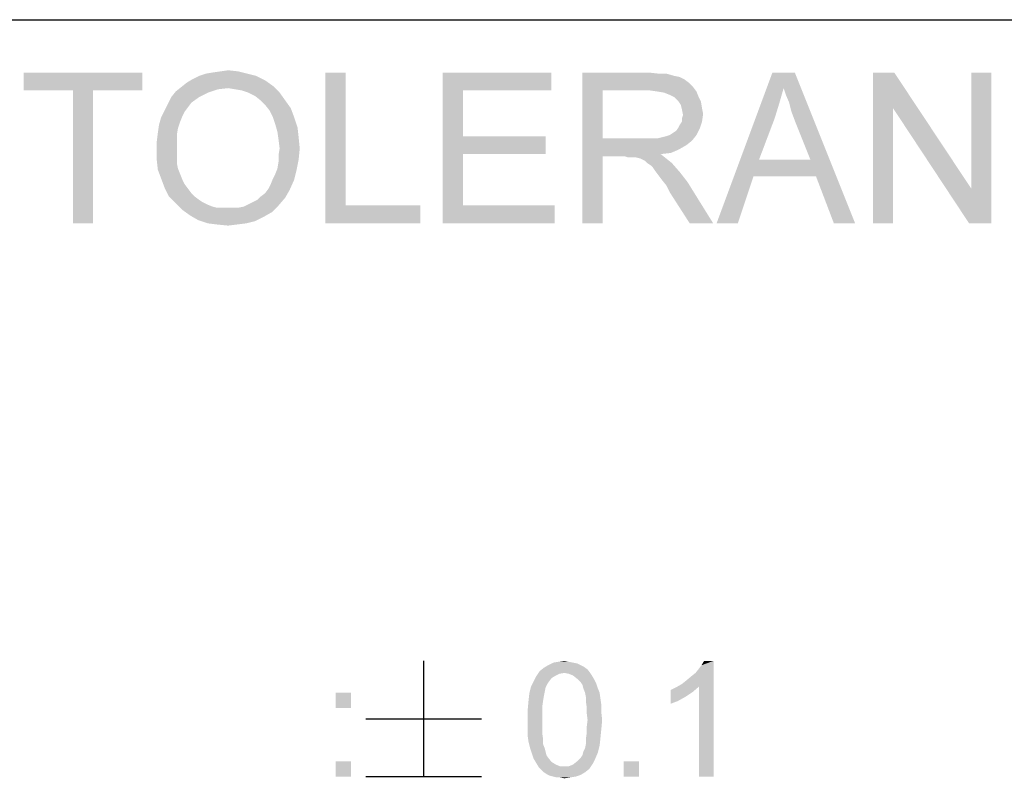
# Model space of a CAD drawing. Extents: x 0 to 1189, y 0 to 841.
# Tile 84 of 125: x 1068 to 1088, y 55 to 70. Entities that reach past the tile are written whole.
import ezdxf

# ---------------------------------------------------------------- set-up
doc = ezdxf.new("R2010")
doc.units = 0
doc.header["$LTSCALE"] = 65.395
doc.header["$MEASUREMENT"] = 0
doc.layers.get('0').update_dxf_attribs({"linetype": 'CONTINUOUS'})

msp = doc.modelspace()

# ---------------------------------------------------------------- linework, layer by layer
at = {"linetype": 'Continuous'}
for p, q in [((909, 70), (1174, 70)), ((1037, 70), (1174, 70)), ((1037, 70), (1174, 70)), ((1076.10175, 57.25), (1076.10175, 54.95)), ((1074.95172, 56.1), (1077.25171, 56.1)), ((1074.95172, 54.95), (1077.25171, 54.95))]:
    msp.add_line(p, q, dxfattribs=at)
for points in [[(1070.50694, 68.95), (1068.15139, 68.59444), (1068.15139, 68.95)], [(1069.12917, 68.59444), (1068.15139, 68.59444), (1070.50694, 68.95)], [(1069.52917, 68.59444), (1069.12917, 68.59444), (1070.50694, 68.95)], [(1069.52917, 68.59444), (1070.50694, 68.95), (1070.50694, 68.59444)], [(1072.59583, 68.92778), (1071.64028, 68.88333), (1071.77361, 68.92778)], [(1071.64028, 68.88333), (1072.59583, 68.92778), (1072.77361, 68.88333)], [(1071.77361, 68.92778), (1071.90694, 68.95), (1072.41806, 68.97222)], [(1071.77361, 68.92778), (1072.41806, 68.97222), (1072.59583, 68.92778)], [(1072.41806, 68.97222), (1071.90694, 68.95), (1072.0625, 68.97222)], [(1072.0625, 68.97222), (1072.21806, 68.99444), (1072.41806, 68.97222)], [(1074.55139, 68.95), (1074.55139, 66.30556), (1074.15139, 65.95)], [(1074.55139, 68.95), (1074.15139, 65.95), (1074.15139, 68.95)], [(1076.48472, 68.95), (1078.64028, 68.95), (1076.88472, 68.59444)], [(1076.88472, 68.59444), (1076.48472, 65.95), (1076.48472, 68.95)], [(1076.88472, 68.59444), (1078.64028, 68.95), (1078.64028, 68.59444)], [(1079.2625, 68.95), (1080.57361, 68.95), (1079.6625, 68.59444)], [(1079.6625, 68.59444), (1079.2625, 65.95), (1079.2625, 68.95)], [(1080.57361, 68.95), (1080.77361, 68.92778), (1079.6625, 68.59444)], [(1080.92917, 68.92778), (1081.08472, 68.88333), (1079.6625, 68.59444)], [(1080.77361, 68.92778), (1080.92917, 68.92778), (1079.6625, 68.59444)], [(1083.2625, 68.63889), (1081.92917, 65.95), (1083.04028, 68.95)], [(1083.04028, 68.95), (1083.48472, 68.95), (1083.2625, 68.63889)], [(1083.30694, 68.50556), (1083.2625, 68.63889), (1083.48472, 68.95)], [(1083.37361, 68.35), (1083.30694, 68.50556), (1083.48472, 68.95)], [(1083.41806, 68.17222), (1083.37361, 68.35), (1083.48472, 68.95)], [(1083.48472, 67.99444), (1083.41806, 68.17222), (1083.48472, 68.95)], [(1083.79583, 67.21667), (1083.48472, 67.99444), (1083.48472, 68.95)], [(1083.90694, 66.88333), (1083.79583, 67.21667), (1083.48472, 68.95)], [(1084.2625, 65.95), (1083.90694, 66.88333), (1083.48472, 68.95)], [(1084.2625, 65.95), (1083.48472, 68.95), (1084.68472, 65.95)], [(1085.4625, 68.95), (1085.44028, 68.23889), (1085.04028, 65.95)], [(1085.4625, 68.95), (1085.04028, 65.95), (1085.04028, 68.95)], [(1085.44028, 68.23889), (1085.4625, 68.95), (1086.99583, 66.63889)], [(1086.95139, 65.95), (1086.99583, 66.63889), (1087.39583, 68.95)], [(1086.95139, 65.95), (1087.39583, 68.95), (1087.39583, 65.95)], [(1087.39583, 68.95), (1086.99583, 66.63889), (1086.99583, 68.95)], [(1073.10694, 68.68333), (1071.28472, 68.66111), (1071.39583, 68.75)], [(1072.95139, 68.79444), (1071.39583, 68.75), (1071.50694, 68.81667)], [(1071.39583, 68.75), (1072.95139, 68.79444), (1073.10694, 68.68333)], [(1072.77361, 68.88333), (1071.50694, 68.81667), (1071.64028, 68.88333)], [(1071.50694, 68.81667), (1072.77361, 68.88333), (1072.95139, 68.79444)], [(1081.08472, 68.88333), (1081.19583, 68.86111), (1079.6625, 68.59444)], [(1081.19583, 68.86111), (1081.28472, 68.81667), (1079.6625, 68.59444)], [(1081.28472, 68.81667), (1081.37361, 68.75), (1079.6625, 68.59444)], [(1081.37361, 68.75), (1081.4625, 68.66111), (1079.6625, 68.59444)], [(1069.52917, 68.59444), (1069.12917, 65.95), (1069.12917, 68.59444)], [(1069.12917, 65.95), (1069.52917, 68.59444), (1069.52917, 65.95)], [(1071.81806, 68.55), (1071.08472, 68.46111), (1071.17361, 68.57222)], [(1071.08472, 68.46111), (1071.81806, 68.55), (1071.64028, 68.46111)], [(1072.21806, 68.63889), (1071.17361, 68.57222), (1071.28472, 68.66111)], [(1072.21806, 68.63889), (1072.01806, 68.61667), (1071.17361, 68.57222)], [(1071.17361, 68.57222), (1072.01806, 68.61667), (1071.81806, 68.55)], [(1072.21806, 68.63889), (1071.28472, 68.66111), (1073.10694, 68.68333)], [(1072.35139, 68.61667), (1072.21806, 68.63889), (1073.10694, 68.68333)], [(1072.48472, 68.59444), (1072.35139, 68.61667), (1073.10694, 68.68333)], [(1072.61806, 68.55), (1072.48472, 68.59444), (1073.10694, 68.68333)], [(1072.61806, 68.55), (1073.10694, 68.68333), (1073.24028, 68.55)], [(1073.24028, 68.55), (1072.75139, 68.48333), (1072.61806, 68.55)], [(1072.8625, 68.39444), (1072.75139, 68.48333), (1073.24028, 68.55)], [(1072.8625, 68.39444), (1073.24028, 68.55), (1073.35139, 68.39444)], [(1076.88472, 68.59444), (1076.88472, 67.68333), (1076.48472, 65.95)], [(1079.6625, 68.59444), (1079.6625, 67.63889), (1079.2625, 65.95)], [(1080.59583, 68.59444), (1079.6625, 68.59444), (1081.4625, 68.66111)], [(1080.75139, 68.57222), (1080.59583, 68.59444), (1081.4625, 68.66111)], [(1080.75139, 68.57222), (1081.4625, 68.66111), (1081.52917, 68.57222)], [(1081.52917, 68.57222), (1080.88472, 68.55), (1080.75139, 68.57222)], [(1080.99583, 68.50556), (1080.88472, 68.55), (1081.52917, 68.57222)], [(1081.08472, 68.46111), (1080.99583, 68.50556), (1081.52917, 68.57222)], [(1081.08472, 68.46111), (1081.52917, 68.57222), (1081.57361, 68.46111)], [(1083.2625, 68.63889), (1083.17361, 68.32778), (1081.92917, 65.95)], [(1071.64028, 68.46111), (1071.48472, 68.35), (1071.01806, 68.32778)], [(1071.64028, 68.46111), (1071.01806, 68.32778), (1071.08472, 68.46111)], [(1071.01806, 68.32778), (1071.48472, 68.35), (1071.41806, 68.26111)], [(1073.35139, 68.39444), (1072.95139, 68.30556), (1072.8625, 68.39444)], [(1072.95139, 68.30556), (1073.35139, 68.39444), (1073.4625, 68.23889)], [(1081.57361, 68.46111), (1081.17361, 68.37222), (1081.08472, 68.46111)], [(1081.17361, 68.37222), (1081.57361, 68.46111), (1081.61806, 68.37222)], [(1081.61806, 68.37222), (1081.21806, 68.30556), (1081.17361, 68.37222)], [(1081.21806, 68.30556), (1081.61806, 68.37222), (1081.64028, 68.23889)], [(1071.35139, 68.17222), (1070.88472, 68.06111), (1070.95139, 68.19445)], [(1071.35139, 68.17222), (1071.30694, 68.08333), (1070.88472, 68.06111)], [(1071.41806, 68.26111), (1070.95139, 68.19445), (1071.01806, 68.32778)], [(1070.95139, 68.19445), (1071.41806, 68.26111), (1071.35139, 68.17222)], [(1073.4625, 68.23889), (1073.04028, 68.19445), (1072.95139, 68.30556)], [(1073.10694, 68.06111), (1073.04028, 68.19445), (1073.4625, 68.23889)], [(1073.10694, 68.06111), (1073.4625, 68.23889), (1073.52917, 68.06111)], [(1081.64028, 68.23889), (1081.24028, 68.21667), (1081.21806, 68.30556)], [(1081.24028, 68.21667), (1081.64028, 68.23889), (1081.6625, 68.12778)], [(1081.6625, 68.12778), (1081.2625, 68.10556), (1081.24028, 68.21667)], [(1083.17361, 68.32778), (1083.08472, 68.03889), (1081.92917, 65.95)], [(1085.04028, 65.95), (1085.44028, 68.23889), (1085.44028, 65.95)], [(1086.99583, 66.63889), (1086.95139, 65.95), (1085.44028, 68.23889)], [(1071.2625, 67.97222), (1070.84028, 67.90556), (1070.88472, 68.06111)], [(1070.84028, 67.90556), (1071.2625, 67.97222), (1071.21806, 67.83889)], [(1070.88472, 68.06111), (1071.30694, 68.08333), (1071.2625, 67.97222)], [(1073.52917, 68.06111), (1073.15139, 67.92778), (1073.10694, 68.06111)], [(1073.15139, 67.92778), (1073.52917, 68.06111), (1073.59583, 67.86111)], [(1081.17361, 67.86111), (1081.19583, 67.90556), (1081.64028, 67.97222)], [(1081.17361, 67.86111), (1081.64028, 67.97222), (1081.59583, 67.83889)], [(1081.64028, 67.97222), (1081.19583, 67.90556), (1081.24028, 67.97222)], [(1081.24028, 68.03889), (1081.2625, 68.10556), (1081.6625, 68.12778)], [(1081.24028, 67.97222), (1081.24028, 68.03889), (1081.6625, 68.12778)], [(1081.24028, 67.97222), (1081.6625, 68.12778), (1081.64028, 67.97222)], [(1083.08472, 68.03889), (1082.77361, 67.21667), (1081.92917, 65.95)], [(1071.19583, 67.70556), (1070.79583, 67.57222), (1070.81806, 67.75)], [(1071.21806, 67.83889), (1070.81806, 67.75), (1070.84028, 67.90556)], [(1070.81806, 67.75), (1071.21806, 67.83889), (1071.19583, 67.70556)], [(1073.59583, 67.86111), (1073.19583, 67.77222), (1073.15139, 67.92778)], [(1073.19583, 67.77222), (1073.59583, 67.86111), (1073.61806, 67.66111)], [(1073.61806, 67.66111), (1073.21806, 67.61667), (1073.19583, 67.77222)], [(1080.99583, 67.70556), (1081.0625, 67.75), (1081.59583, 67.83889)], [(1080.99583, 67.70556), (1081.59583, 67.83889), (1081.52917, 67.70556)], [(1081.0625, 67.75), (1081.12917, 67.79444), (1081.59583, 67.83889)], [(1081.59583, 67.83889), (1081.12917, 67.79444), (1081.17361, 67.86111)], [(1070.79583, 67.57222), (1071.19583, 67.70556), (1071.19583, 67.55)], [(1071.19583, 67.55), (1070.79583, 67.39444), (1070.79583, 67.57222)], [(1073.24028, 67.43889), (1073.21806, 67.61667), (1073.61806, 67.66111)], [(1073.24028, 67.43889), (1073.61806, 67.66111), (1073.64028, 67.43889)], [(1076.88472, 67.68333), (1076.88472, 67.32778), (1076.48472, 65.95)], [(1076.88472, 67.32778), (1078.52917, 67.68333), (1078.52917, 67.32778)], [(1076.88472, 67.68333), (1078.52917, 67.68333), (1076.88472, 67.32778)], [(1079.6625, 67.63889), (1079.6625, 67.28333), (1079.2625, 65.95)], [(1080.75139, 67.63889), (1081.44028, 67.59444), (1079.6625, 67.28333)], [(1080.64028, 67.63889), (1080.75139, 67.63889), (1079.6625, 67.28333)], [(1080.50694, 67.63889), (1080.64028, 67.63889), (1079.6625, 67.28333)], [(1079.6625, 67.63889), (1080.50694, 67.63889), (1079.6625, 67.28333)], [(1081.44028, 67.59444), (1081.32917, 67.50556), (1079.6625, 67.28333)], [(1080.75139, 67.63889), (1080.84028, 67.66111), (1081.52917, 67.70556)], [(1080.75139, 67.63889), (1081.52917, 67.70556), (1081.44028, 67.59444)], [(1080.84028, 67.66111), (1080.92917, 67.68333), (1081.52917, 67.70556)], [(1081.52917, 67.70556), (1080.92917, 67.68333), (1080.99583, 67.70556)], [(1070.79583, 67.39444), (1071.19583, 67.55), (1071.19583, 67.39444)], [(1071.19583, 67.39444), (1071.19583, 67.26111), (1070.79583, 67.21667)], [(1071.19583, 67.39444), (1070.79583, 67.21667), (1070.79583, 67.39444)], [(1073.64028, 67.43889), (1073.21806, 67.30556), (1073.24028, 67.43889)], [(1073.21806, 67.30556), (1073.64028, 67.43889), (1073.61806, 67.21667)], [(1081.32917, 67.50556), (1081.17361, 67.41667), (1079.6625, 67.28333)], [(1081.17361, 67.41667), (1081.01806, 67.35), (1079.6625, 67.28333)], [(1070.79583, 67.21667), (1071.19583, 67.26111), (1071.19583, 67.15)], [(1071.19583, 67.15), (1070.81806, 67.01667), (1070.79583, 67.21667)], [(1073.19583, 67.03889), (1073.21806, 67.17222), (1073.61806, 67.21667)], [(1073.19583, 67.03889), (1073.61806, 67.21667), (1073.57361, 66.99444)], [(1073.61806, 67.21667), (1073.21806, 67.17222), (1073.21806, 67.30556)], [(1076.88472, 67.32778), (1076.88472, 66.30556), (1076.48472, 65.95)], [(1079.2625, 65.95), (1079.6625, 67.28333), (1079.6625, 65.95)], [(1081.01806, 67.35), (1080.81806, 67.32778), (1079.6625, 67.28333)], [(1080.10694, 67.28333), (1079.6625, 67.28333), (1080.81806, 67.32778)], [(1080.17361, 67.26111), (1080.10694, 67.28333), (1080.81806, 67.32778)], [(1080.24028, 67.26111), (1080.17361, 67.26111), (1080.81806, 67.32778)], [(1080.28472, 67.26111), (1080.24028, 67.26111), (1080.81806, 67.32778)], [(1080.32917, 67.26111), (1080.28472, 67.26111), (1080.81806, 67.32778)], [(1080.41806, 67.23889), (1080.32917, 67.26111), (1080.81806, 67.32778)], [(1080.41806, 67.23889), (1080.81806, 67.32778), (1080.92917, 67.23889)], [(1080.92917, 67.23889), (1080.50694, 67.19444), (1080.41806, 67.23889)], [(1080.55139, 67.15), (1080.50694, 67.19444), (1080.92917, 67.23889)], [(1080.55139, 67.15), (1080.92917, 67.23889), (1081.04028, 67.15)], [(1082.77361, 67.21667), (1082.6625, 66.88333), (1081.92917, 65.95)], [(1082.77361, 67.21667), (1083.79583, 67.21667), (1082.6625, 66.88333)], [(1083.90694, 66.88333), (1082.6625, 66.88333), (1083.79583, 67.21667)], [(1071.19583, 67.15), (1071.21806, 67.03889), (1070.81806, 67.01667)], [(1070.81806, 67.01667), (1071.21806, 67.03889), (1071.2625, 66.92778)], [(1071.2625, 66.92778), (1070.88472, 66.83889), (1070.81806, 67.01667)], [(1073.10694, 66.83889), (1073.15139, 66.92778), (1073.57361, 66.99444)], [(1073.10694, 66.83889), (1073.57361, 66.99444), (1073.52917, 66.81667)], [(1073.57361, 66.99444), (1073.15139, 66.92778), (1073.19583, 67.03889)], [(1081.04028, 67.15), (1080.61806, 67.10556), (1080.55139, 67.15)], [(1080.6625, 67.06111), (1080.61806, 67.10556), (1081.04028, 67.15)], [(1080.70694, 66.99444), (1080.6625, 67.06111), (1081.04028, 67.15)], [(1080.70694, 66.99444), (1081.04028, 67.15), (1081.19583, 66.97222)], [(1081.19583, 66.97222), (1080.77361, 66.90556), (1080.70694, 66.99444)], [(1080.84028, 66.81667), (1080.77361, 66.90556), (1081.19583, 66.97222)], [(1080.84028, 66.81667), (1081.19583, 66.97222), (1081.35139, 66.77222)], [(1070.88472, 66.83889), (1071.2625, 66.92778), (1071.30694, 66.81667)], [(1071.30694, 66.81667), (1070.95139, 66.66111), (1070.88472, 66.83889)], [(1071.30694, 66.81667), (1071.35139, 66.72778), (1070.95139, 66.66111)], [(1073.01806, 66.63889), (1073.0625, 66.72778), (1073.52917, 66.81667)], [(1073.01806, 66.63889), (1073.52917, 66.81667), (1073.44028, 66.61667)], [(1073.52917, 66.81667), (1073.0625, 66.72778), (1073.10694, 66.83889)], [(1081.35139, 66.77222), (1080.92917, 66.70556), (1080.84028, 66.81667)], [(1080.99583, 66.57222), (1080.92917, 66.70556), (1081.35139, 66.77222)], [(1081.39583, 65.95), (1080.99583, 66.57222), (1081.35139, 66.77222)], [(1081.39583, 65.95), (1081.35139, 66.77222), (1081.8625, 65.95)], [(1081.92917, 65.95), (1082.6625, 66.88333), (1082.35139, 65.95)], [(1070.95139, 66.66111), (1071.35139, 66.72778), (1071.41806, 66.63889)], [(1071.41806, 66.63889), (1071.04028, 66.48333), (1070.95139, 66.66111)], [(1071.41806, 66.63889), (1071.48472, 66.55), (1071.04028, 66.48333)], [(1072.8625, 66.48333), (1072.95139, 66.55), (1073.44028, 66.61667)], [(1072.8625, 66.48333), (1073.44028, 66.61667), (1073.35139, 66.46111)], [(1073.44028, 66.61667), (1072.95139, 66.55), (1073.01806, 66.63889)], [(1071.04028, 66.48333), (1071.48472, 66.55), (1071.55139, 66.48333)], [(1071.55139, 66.48333), (1071.17361, 66.35), (1071.04028, 66.48333)], [(1071.55139, 66.48333), (1071.64028, 66.41667), (1071.17361, 66.35)], [(1071.64028, 66.41667), (1071.70694, 66.37222), (1071.17361, 66.35)], [(1072.61806, 66.32778), (1072.70694, 66.37222), (1073.35139, 66.46111)], [(1072.61806, 66.32778), (1073.35139, 66.46111), (1073.21806, 66.30556)], [(1072.70694, 66.37222), (1072.79583, 66.41667), (1073.35139, 66.46111)], [(1073.35139, 66.46111), (1072.79583, 66.41667), (1072.8625, 66.48333)], [(1071.17361, 66.35), (1071.70694, 66.37222), (1071.79583, 66.32778)], [(1071.79583, 66.32778), (1071.30694, 66.21667), (1071.17361, 66.35)], [(1071.79583, 66.32778), (1071.90694, 66.28333), (1071.30694, 66.21667)], [(1071.90694, 66.28333), (1071.99583, 66.26111), (1071.30694, 66.21667)], [(1072.30694, 66.26111), (1072.41806, 66.26111), (1071.30694, 66.21667)], [(1072.19583, 66.26111), (1072.30694, 66.26111), (1071.30694, 66.21667)], [(1072.10694, 66.26111), (1072.19583, 66.26111), (1071.30694, 66.21667)], [(1071.99583, 66.26111), (1072.10694, 66.26111), (1071.30694, 66.21667)], [(1073.08472, 66.17222), (1071.30694, 66.21667), (1072.41806, 66.26111)], [(1073.08472, 66.17222), (1071.4625, 66.10556), (1071.30694, 66.21667)], [(1072.41806, 66.26111), (1072.52917, 66.28333), (1073.21806, 66.30556)], [(1072.41806, 66.26111), (1073.21806, 66.30556), (1073.08472, 66.17222)], [(1073.21806, 66.30556), (1072.52917, 66.28333), (1072.61806, 66.32778)], [(1074.55139, 66.30556), (1076.04028, 66.30556), (1074.15139, 65.95)], [(1074.15139, 65.95), (1076.04028, 66.30556), (1076.04028, 65.95)], [(1076.88472, 66.30556), (1078.70694, 66.30556), (1076.48472, 65.95)], [(1076.48472, 65.95), (1078.70694, 66.30556), (1078.70694, 65.95)], [(1071.4625, 66.10556), (1073.08472, 66.17222), (1072.92917, 66.08333)], [(1072.92917, 66.08333), (1071.61806, 66.01667), (1071.4625, 66.10556)], [(1071.61806, 66.01667), (1072.92917, 66.08333), (1072.75139, 65.99444)], [(1072.75139, 65.99444), (1071.81806, 65.95), (1071.61806, 66.01667)], [(1071.81806, 65.95), (1072.75139, 65.99444), (1072.57361, 65.95)], [(1072.57361, 65.95), (1071.99583, 65.92778), (1071.81806, 65.95)], [(1071.99583, 65.92778), (1072.57361, 65.95), (1072.39583, 65.92778)], [(1072.39583, 65.92778), (1072.21806, 65.90556), (1071.99583, 65.92778)], [(1079.07468, 57.21593), (1079.15987, 57.19889), (1078.58061, 57.16481)], [(1079.07468, 57.21593), (1078.58061, 57.16481), (1078.68283, 57.21593)], [(1078.58061, 57.16481), (1079.15987, 57.19889), (1079.22802, 57.16481)], [(1078.9895, 57.23296), (1078.68283, 57.21593), (1078.78505, 57.23296)], [(1078.68283, 57.21593), (1078.9895, 57.23296), (1079.07468, 57.21593)], [(1078.78505, 57.23296), (1078.90431, 57.25), (1078.9895, 57.23296)], [(1081.23839, 56.79), (1081.32357, 56.85815), (1081.86876, 57.25)], [(1081.57913, 56.73889), (1081.23839, 56.79), (1081.86876, 57.25)], [(1081.32357, 56.85815), (1081.42579, 56.94333), (1081.86876, 57.25)], [(1081.42579, 56.94333), (1081.51098, 57.01148), (1081.86876, 57.25)], [(1081.51098, 57.01148), (1081.57913, 57.09667), (1081.86876, 57.25)], [(1081.57913, 57.09667), (1081.63024, 57.16481), (1081.86876, 57.25)], [(1081.57913, 54.95), (1081.57913, 56.73889), (1081.86876, 57.25)], [(1081.57913, 54.95), (1081.86876, 57.25), (1081.86876, 54.95)], [(1081.86876, 57.25), (1081.63024, 57.16481), (1081.68135, 57.25)], [(1078.90431, 57.01148), (1078.34209, 56.94333), (1078.41024, 57.04556)], [(1078.90431, 57.01148), (1078.80209, 56.99444), (1078.34209, 56.94333)], [(1078.80209, 56.99444), (1078.73394, 56.96037), (1078.34209, 56.94333)], [(1079.36431, 57.07963), (1078.41024, 57.04556), (1078.49542, 57.1137)], [(1078.90431, 57.01148), (1078.41024, 57.04556), (1079.36431, 57.07963)], [(1079.22802, 57.16481), (1079.29616, 57.13074), (1078.49542, 57.1137)], [(1079.22802, 57.16481), (1078.49542, 57.1137), (1078.58061, 57.16481)], [(1078.49542, 57.1137), (1079.29616, 57.13074), (1079.36431, 57.07963)], [(1078.90431, 57.01148), (1079.36431, 57.07963), (1079.41542, 57.01148)], [(1079.41542, 57.01148), (1078.9895, 56.99444), (1078.90431, 57.01148)], [(1079.07468, 56.96037), (1078.9895, 56.99444), (1079.41542, 57.01148)], [(1079.07468, 56.96037), (1079.41542, 57.01148), (1079.4495, 56.96037)], [(1078.59765, 56.84111), (1078.56357, 56.79), (1078.23987, 56.73889)], [(1078.59765, 56.84111), (1078.23987, 56.73889), (1078.29098, 56.84111)], [(1078.23987, 56.73889), (1078.56357, 56.79), (1078.5295, 56.72185)], [(1078.64876, 56.90926), (1078.29098, 56.84111), (1078.34209, 56.94333)], [(1078.29098, 56.84111), (1078.64876, 56.90926), (1078.59765, 56.84111)], [(1078.34209, 56.94333), (1078.73394, 56.96037), (1078.64876, 56.90926)], [(1079.4495, 56.96037), (1079.15987, 56.89222), (1079.07468, 56.96037)], [(1079.15987, 56.89222), (1079.4495, 56.96037), (1079.50061, 56.87519)], [(1079.50061, 56.87519), (1079.22802, 56.82407), (1079.15987, 56.89222)], [(1079.22802, 56.82407), (1079.50061, 56.87519), (1079.53468, 56.80704)], [(1079.53468, 56.80704), (1079.26209, 56.77296), (1079.22802, 56.82407)], [(1079.27913, 56.70482), (1079.26209, 56.77296), (1079.53468, 56.80704)], [(1079.27913, 56.70482), (1079.53468, 56.80704), (1079.56876, 56.70482)], [(1081.57913, 56.73889), (1081.11913, 56.72185), (1081.23839, 56.79)], [(1074.6588, 56.61963), (1074.35213, 56.31296), (1074.35213, 56.61963)], [(1074.35213, 56.31296), (1074.6588, 56.61963), (1074.6588, 56.31296)], [(1078.49542, 56.55148), (1078.18876, 56.44926), (1078.20579, 56.60259)], [(1078.5295, 56.72185), (1078.20579, 56.60259), (1078.23987, 56.73889)], [(1078.5295, 56.72185), (1078.51246, 56.63667), (1078.20579, 56.60259)], [(1078.20579, 56.60259), (1078.51246, 56.63667), (1078.49542, 56.55148)], [(1079.56876, 56.70482), (1079.3132, 56.61963), (1079.27913, 56.70482)], [(1079.3132, 56.61963), (1079.56876, 56.70482), (1079.60283, 56.61963)], [(1079.60283, 56.61963), (1079.33024, 56.53444), (1079.3132, 56.61963)], [(1079.33024, 56.53444), (1079.60283, 56.61963), (1079.61987, 56.50037)], [(1081.0169, 56.67074), (1081.11913, 56.72185), (1081.57913, 56.73889)], [(1081.0169, 56.67074), (1081.57913, 56.73889), (1081.45987, 56.63667)], [(1081.45987, 56.63667), (1081.0169, 56.39815), (1081.0169, 56.67074)], [(1081.45987, 56.63667), (1081.30653, 56.53444), (1081.0169, 56.39815)], [(1078.47839, 56.44926), (1078.46135, 56.33), (1078.17172, 56.26185)], [(1078.47839, 56.44926), (1078.17172, 56.26185), (1078.18876, 56.44926)], [(1078.18876, 56.44926), (1078.49542, 56.55148), (1078.47839, 56.44926)], [(1079.61987, 56.50037), (1079.33024, 56.44926), (1079.33024, 56.53444)], [(1079.33024, 56.44926), (1079.61987, 56.50037), (1079.6369, 56.38111)], [(1079.6369, 56.38111), (1079.34727, 56.33), (1079.33024, 56.44926)], [(1081.30653, 56.53444), (1081.1532, 56.44926), (1081.0169, 56.39815)], [(1078.17172, 56.26185), (1078.46135, 56.33), (1078.46135, 56.21074)], [(1078.46135, 56.21074), (1078.17172, 56.07444), (1078.17172, 56.26185)], [(1078.17172, 56.07444), (1078.46135, 56.21074), (1078.46135, 56.07444)], [(1079.34727, 56.33), (1079.6369, 56.38111), (1079.6369, 56.22778)], [(1079.6369, 56.22778), (1079.34727, 56.21074), (1079.34727, 56.33)], [(1079.36431, 56.07444), (1079.34727, 56.21074), (1079.6369, 56.22778)], [(1079.36431, 56.07444), (1079.6369, 56.22778), (1079.65394, 56.07444)], [(1078.46135, 56.07444), (1078.46135, 55.93815), (1078.17172, 55.92111)], [(1078.46135, 56.07444), (1078.17172, 55.92111), (1078.17172, 56.07444)], [(1079.65394, 56.07444), (1079.34727, 55.93815), (1079.36431, 56.07444)], [(1079.34727, 55.93815), (1079.65394, 56.07444), (1079.6369, 55.88704)], [(1078.17172, 55.92111), (1078.46135, 55.93815), (1078.46135, 55.81889)], [(1078.46135, 55.81889), (1078.17172, 55.76778), (1078.17172, 55.92111)], [(1078.17172, 55.76778), (1078.46135, 55.81889), (1078.47839, 55.69963)], [(1079.61987, 55.71667), (1079.33024, 55.69963), (1079.34727, 55.81889)], [(1079.6369, 55.88704), (1079.34727, 55.81889), (1079.34727, 55.93815)], [(1079.34727, 55.81889), (1079.6369, 55.88704), (1079.61987, 55.71667)], [(1078.47839, 55.69963), (1078.18876, 55.64852), (1078.17172, 55.76778)], [(1078.18876, 55.64852), (1078.47839, 55.69963), (1078.47839, 55.59741)], [(1078.47839, 55.59741), (1078.22283, 55.51222), (1078.18876, 55.64852)], [(1079.33024, 55.59741), (1079.33024, 55.69963), (1079.61987, 55.71667)], [(1079.33024, 55.59741), (1079.61987, 55.71667), (1079.60283, 55.56333)], [(1078.22283, 55.51222), (1078.47839, 55.59741), (1078.51246, 55.51222)], [(1078.51246, 55.51222), (1078.2569, 55.41), (1078.22283, 55.51222)], [(1078.51246, 55.51222), (1078.5295, 55.44407), (1078.2569, 55.41)], [(1078.2569, 55.41), (1078.5295, 55.44407), (1078.54653, 55.37593)], [(1079.22802, 55.32481), (1079.26209, 55.37593), (1079.56876, 55.42704)], [(1079.22802, 55.32481), (1079.56876, 55.42704), (1079.51765, 55.30778)], [(1079.56876, 55.42704), (1079.26209, 55.37593), (1079.27913, 55.44407)], [(1079.27913, 55.44407), (1079.3132, 55.51222), (1079.60283, 55.56333)], [(1079.27913, 55.44407), (1079.60283, 55.56333), (1079.56876, 55.42704)], [(1079.60283, 55.56333), (1079.3132, 55.51222), (1079.33024, 55.59741)], [(1074.6588, 55.25667), (1074.35213, 54.95), (1074.35213, 55.25667)], [(1074.35213, 54.95), (1074.6588, 55.25667), (1074.6588, 54.95)], [(1078.54653, 55.37593), (1078.29098, 55.30778), (1078.2569, 55.41)], [(1078.54653, 55.37593), (1078.58061, 55.32481), (1078.29098, 55.30778)], [(1078.29098, 55.30778), (1078.58061, 55.32481), (1078.64876, 55.23963)], [(1078.64876, 55.23963), (1078.34209, 55.22259), (1078.29098, 55.30778)], [(1078.34209, 55.22259), (1078.64876, 55.23963), (1078.73394, 55.18852)], [(1078.73394, 55.18852), (1078.3932, 55.13741), (1078.34209, 55.22259)], [(1079.46653, 55.20556), (1079.07468, 55.18852), (1079.15987, 55.25667)], [(1079.51765, 55.30778), (1079.15987, 55.25667), (1079.22802, 55.32481)], [(1079.15987, 55.25667), (1079.51765, 55.30778), (1079.46653, 55.20556)], [(1080.38653, 55.25667), (1080.07987, 54.95), (1080.07987, 55.25667)], [(1080.07987, 54.95), (1080.38653, 55.25667), (1080.38653, 54.95)], [(1078.73394, 55.18852), (1078.81913, 55.15444), (1078.3932, 55.13741)], [(1078.90431, 55.15444), (1078.9895, 55.15444), (1078.3932, 55.13741)], [(1078.81913, 55.15444), (1078.90431, 55.15444), (1078.3932, 55.13741)], [(1079.39839, 55.10333), (1078.3932, 55.13741), (1078.9895, 55.15444)], [(1079.39839, 55.10333), (1078.44431, 55.0863), (1078.3932, 55.13741)], [(1078.49542, 55.03518), (1078.44431, 55.0863), (1079.39839, 55.10333)], [(1078.49542, 55.03518), (1079.39839, 55.10333), (1079.3132, 55.03518)], [(1079.3132, 55.03518), (1078.54653, 55.00111), (1078.49542, 55.03518)], [(1078.54653, 55.00111), (1079.3132, 55.03518), (1079.22802, 54.98407)], [(1078.9895, 55.15444), (1079.07468, 55.18852), (1079.46653, 55.20556)], [(1078.9895, 55.15444), (1079.46653, 55.20556), (1079.39839, 55.10333)], [(1079.22802, 54.98407), (1078.61468, 54.96704), (1078.54653, 55.00111)], [(1078.68283, 54.95), (1078.61468, 54.96704), (1079.22802, 54.98407)], [(1078.68283, 54.95), (1079.22802, 54.98407), (1079.12579, 54.95)], [(1079.12579, 54.95), (1078.75098, 54.93296), (1078.68283, 54.95)], [(1078.81913, 54.93296), (1078.75098, 54.93296), (1079.12579, 54.95)], [(1078.81913, 54.93296), (1079.12579, 54.95), (1079.02357, 54.93296)], [(1079.02357, 54.93296), (1078.90431, 54.91593), (1078.81913, 54.93296)]]:
    msp.add_solid(points, dxfattribs=at)

doc.saveas('drawing.dxf')
